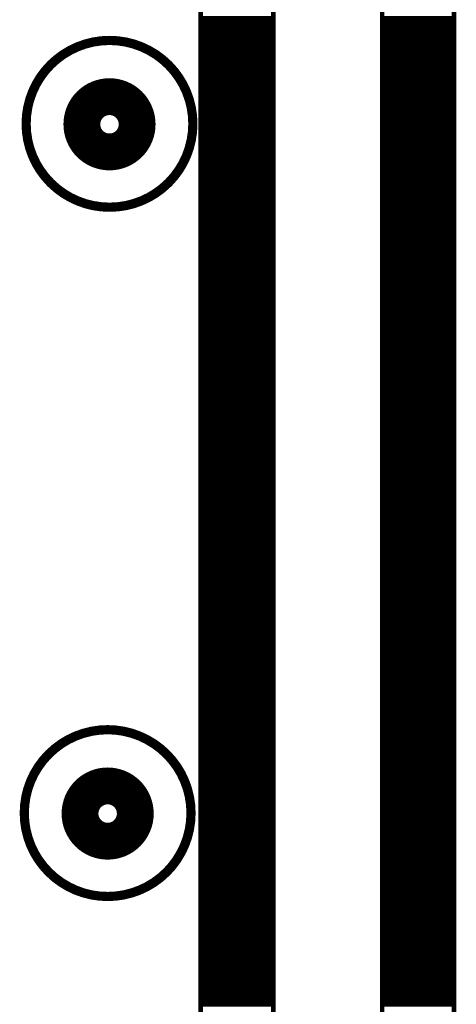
# Model space of a CAD drawing. Extents: x 2.21 to 9.98, y 0.91 to 8.6.
# Tile 7 of 17: x 8.82 to 9.29, y 4.59 to 5.66. Entities that reach past the tile are written whole.
import ezdxf

# ---------------------------------------------------------------- set-up
doc = ezdxf.new("R2010")
doc.units = 0
doc.header["$LTSCALE"] = 25
doc.layers.get('0').update_dxf_attribs({"linetype": 'CONTINUOUS'})

msp = doc.modelspace()

# ---------------------------------------------------------------- linework, layer by layer
at = {"color": 3, "const_width": 0.005}
for points in [[(9.014, 8.213), (9.093, 8.213), (9.093, 3.925), (9.014, 3.925), (9.014, 8.213)], [(9.211, 8.213), (9.289, 8.213), (9.289, 3.925), (9.211, 3.925), (9.211, 8.213)], [(9.014, 5.658), (9.093, 5.658)], [(9.014, 5.653), (9.093, 5.653)], [(9.211, 5.658), (9.289, 5.658)], [(9.211, 5.653), (9.289, 5.653)], [(9.014, 5.648), (9.093, 5.648)], [(9.014, 5.643), (9.093, 5.643)], [(9.211, 5.648), (9.289, 5.648)], [(9.211, 5.643), (9.289, 5.643)], [(9.014, 5.638), (9.093, 5.638)], [(9.014, 5.633), (9.093, 5.633)], [(9.211, 5.638), (9.289, 5.638)], [(9.211, 5.633), (9.289, 5.633)], [(9.014, 5.628), (9.093, 5.628)], [(9.014, 5.623), (9.093, 5.623)], [(9.014, 5.618), (9.093, 5.618)], [(9.211, 5.628), (9.289, 5.628)], [(9.211, 5.623), (9.289, 5.623)], [(9.211, 5.618), (9.289, 5.618)], [(9.014, 5.613), (9.093, 5.613)], [(9.014, 5.608), (9.093, 5.608)], [(9.211, 5.613), (9.289, 5.613)], [(9.211, 5.608), (9.289, 5.608)], [(9.014, 5.603), (9.093, 5.603)], [(9.014, 5.598), (9.093, 5.598)], [(9.211, 5.603), (9.289, 5.603)], [(9.211, 5.598), (9.289, 5.598)], [(9.014, 5.593), (9.093, 5.593)], [(9.014, 5.588), (9.093, 5.588)], [(9.211, 5.593), (9.289, 5.593)], [(9.211, 5.588), (9.289, 5.588)], [(9.014, 5.583), (9.093, 5.583)], [(9.014, 5.578), (9.093, 5.578)], [(9.211, 5.583), (9.289, 5.583)], [(9.211, 5.578), (9.289, 5.578)], [(9.014, 5.573), (9.093, 5.573)], [(9.014, 5.568), (9.093, 5.568)], [(9.211, 5.573), (9.289, 5.573)], [(9.211, 5.568), (9.289, 5.568)], [(9.014, 5.563), (9.093, 5.563)], [(9.014, 5.558), (9.093, 5.558)], [(9.211, 5.563), (9.289, 5.563)], [(9.211, 5.558), (9.289, 5.558)], [(9.014, 5.553), (9.093, 5.553)], [(9.014, 5.548), (9.093, 5.548)], [(9.211, 5.553), (9.289, 5.553)], [(9.211, 5.548), (9.289, 5.548)], [(9.014, 5.543), (9.093, 5.543)], [(9.014, 5.538), (9.093, 5.538)], [(9.014, 5.533), (9.093, 5.533)], [(9.211, 5.543), (9.289, 5.543)], [(9.211, 5.538), (9.289, 5.538)], [(9.211, 5.533), (9.289, 5.533)], [(9.014, 5.528), (9.093, 5.528)], [(9.014, 5.523), (9.093, 5.523)], [(9.211, 5.528), (9.289, 5.528)], [(9.211, 5.523), (9.289, 5.523)], [(9.014, 5.518), (9.093, 5.518)], [(9.014, 5.513), (9.093, 5.513)], [(9.211, 5.518), (9.289, 5.518)], [(9.211, 5.513), (9.289, 5.513)], [(9.014, 5.508), (9.093, 5.508)], [(9.014, 5.503), (9.093, 5.503)], [(9.211, 5.508), (9.289, 5.508)], [(9.211, 5.503), (9.289, 5.503)], [(9.014, 5.498), (9.093, 5.498)], [(9.014, 5.493), (9.093, 5.493)], [(9.211, 5.498), (9.289, 5.498)], [(9.211, 5.493), (9.289, 5.493)], [(9.014, 5.488), (9.093, 5.488)], [(9.014, 5.483), (9.093, 5.483)], [(9.211, 5.488), (9.289, 5.488)], [(9.211, 5.483), (9.289, 5.483)], [(9.014, 5.478), (9.093, 5.478)], [(9.014, 5.473), (9.093, 5.473)], [(9.211, 5.478), (9.289, 5.478)], [(9.211, 5.473), (9.289, 5.473)], [(9.014, 5.468), (9.093, 5.468)], [(9.014, 5.463), (9.093, 5.463)], [(9.014, 5.458), (9.093, 5.458)], [(9.211, 5.468), (9.289, 5.468)], [(9.211, 5.463), (9.289, 5.463)], [(9.211, 5.458), (9.289, 5.458)], [(9.014, 5.453), (9.093, 5.453)], [(9.014, 5.448), (9.093, 5.448)], [(9.211, 5.453), (9.289, 5.453)], [(9.211, 5.448), (9.289, 5.448)], [(9.014, 5.443), (9.093, 5.443)], [(9.014, 5.438), (9.093, 5.438)], [(9.211, 5.443), (9.289, 5.443)], [(9.211, 5.438), (9.289, 5.438)], [(9.014, 5.433), (9.093, 5.433)], [(9.014, 5.428), (9.093, 5.428)], [(9.211, 5.433), (9.289, 5.433)], [(9.211, 5.428), (9.289, 5.428)], [(9.014, 5.423), (9.093, 5.423)], [(9.014, 5.418), (9.093, 5.418)], [(9.211, 5.423), (9.289, 5.423)], [(9.211, 5.418), (9.289, 5.418)], [(9.014, 5.413), (9.093, 5.413)], [(9.014, 5.408), (9.093, 5.408)], [(9.211, 5.413), (9.289, 5.413)], [(9.211, 5.408), (9.289, 5.408)], [(9.014, 5.403), (9.093, 5.403)], [(9.014, 5.398), (9.093, 5.398)], [(9.211, 5.403), (9.289, 5.403)], [(9.211, 5.398), (9.289, 5.398)], [(9.014, 5.393), (9.093, 5.393)], [(9.014, 5.388), (9.093, 5.388)], [(9.014, 5.383), (9.093, 5.383)], [(9.211, 5.393), (9.289, 5.393)], [(9.211, 5.388), (9.289, 5.388)], [(9.211, 5.383), (9.289, 5.383)], [(9.014, 5.378), (9.093, 5.378)], [(9.014, 5.373), (9.093, 5.373)], [(9.211, 5.378), (9.289, 5.378)], [(9.211, 5.373), (9.289, 5.373)], [(9.014, 5.368), (9.093, 5.368)], [(9.014, 5.363), (9.093, 5.363)], [(9.211, 5.368), (9.289, 5.368)], [(9.211, 5.363), (9.289, 5.363)], [(9.014, 5.358), (9.093, 5.358)], [(9.014, 5.353), (9.093, 5.353)], [(9.211, 5.358), (9.289, 5.358)], [(9.211, 5.353), (9.289, 5.353)], [(9.014, 5.348), (9.093, 5.348)], [(9.014, 5.343), (9.093, 5.343)], [(9.211, 5.348), (9.289, 5.348)], [(9.211, 5.343), (9.289, 5.343)], [(9.014, 5.338), (9.093, 5.338)], [(9.014, 5.333), (9.093, 5.333)], [(9.211, 5.338), (9.289, 5.338)], [(9.211, 5.333), (9.289, 5.333)], [(9.014, 5.328), (9.093, 5.328)], [(9.014, 5.323), (9.093, 5.323)], [(9.211, 5.328), (9.289, 5.328)], [(9.211, 5.323), (9.289, 5.323)], [(9.014, 5.318), (9.093, 5.318)], [(9.014, 5.313), (9.093, 5.313)], [(9.014, 5.308), (9.093, 5.308)], [(9.211, 5.318), (9.289, 5.318)], [(9.211, 5.313), (9.289, 5.313)], [(9.211, 5.308), (9.289, 5.308)], [(9.014, 5.303), (9.093, 5.303)], [(9.014, 5.298), (9.093, 5.298)], [(9.211, 5.303), (9.289, 5.303)], [(9.211, 5.298), (9.289, 5.298)], [(9.014, 5.293), (9.093, 5.293)], [(9.014, 5.288), (9.093, 5.288)], [(9.211, 5.293), (9.289, 5.293)], [(9.211, 5.288), (9.289, 5.288)], [(9.014, 5.283), (9.093, 5.283)], [(9.014, 5.278), (9.093, 5.278)], [(9.211, 5.283), (9.289, 5.283)], [(9.211, 5.278), (9.289, 5.278)], [(9.014, 5.273), (9.093, 5.273)], [(9.014, 5.268), (9.093, 5.268)], [(9.211, 5.273), (9.289, 5.273)], [(9.211, 5.268), (9.289, 5.268)], [(9.014, 5.263), (9.093, 5.263)], [(9.014, 5.258), (9.093, 5.258)], [(9.211, 5.263), (9.289, 5.263)], [(9.211, 5.258), (9.289, 5.258)], [(9.014, 5.253), (9.093, 5.253)], [(9.014, 5.248), (9.093, 5.248)], [(9.211, 5.253), (9.289, 5.253)], [(9.211, 5.248), (9.289, 5.248)], [(9.014, 5.243), (9.093, 5.243)], [(9.014, 5.238), (9.093, 5.238)], [(9.211, 5.243), (9.289, 5.243)], [(9.211, 5.238), (9.289, 5.238)], [(9.014, 5.233), (9.093, 5.233)], [(9.014, 5.228), (9.093, 5.228)], [(9.014, 5.223), (9.093, 5.223)], [(9.211, 5.233), (9.289, 5.233)], [(9.211, 5.228), (9.289, 5.228)], [(9.211, 5.223), (9.289, 5.223)], [(9.014, 5.218), (9.093, 5.218)], [(9.014, 5.213), (9.093, 5.213)], [(9.211, 5.218), (9.289, 5.218)], [(9.211, 5.213), (9.289, 5.213)], [(9.014, 5.208), (9.093, 5.208)], [(9.014, 5.203), (9.093, 5.203)], [(9.211, 5.208), (9.289, 5.208)], [(9.211, 5.203), (9.289, 5.203)], [(9.014, 5.198), (9.093, 5.198)], [(9.014, 5.193), (9.093, 5.193)], [(9.211, 5.198), (9.289, 5.198)], [(9.211, 5.193), (9.289, 5.193)], [(9.014, 5.188), (9.093, 5.188)], [(9.014, 5.183), (9.093, 5.183)], [(9.211, 5.188), (9.289, 5.188)], [(9.211, 5.183), (9.289, 5.183)], [(9.014, 5.178), (9.093, 5.178)], [(9.014, 5.173), (9.093, 5.173)], [(9.211, 5.178), (9.289, 5.178)], [(9.211, 5.173), (9.289, 5.173)], [(9.014, 5.168), (9.093, 5.168)], [(9.014, 5.163), (9.093, 5.163)], [(9.211, 5.168), (9.289, 5.168)], [(9.211, 5.163), (9.289, 5.163)], [(9.014, 5.158), (9.093, 5.158)], [(9.014, 5.153), (9.093, 5.153)], [(9.014, 5.148), (9.093, 5.148)], [(9.211, 5.158), (9.289, 5.158)], [(9.211, 5.153), (9.289, 5.153)], [(9.211, 5.148), (9.289, 5.148)], [(9.014, 5.143), (9.093, 5.143)], [(9.014, 5.138), (9.093, 5.138)], [(9.211, 5.143), (9.289, 5.143)], [(9.211, 5.138), (9.289, 5.138)], [(9.014, 5.133), (9.093, 5.133)], [(9.014, 5.128), (9.093, 5.128)], [(9.211, 5.133), (9.289, 5.133)], [(9.211, 5.128), (9.289, 5.128)], [(9.014, 5.123), (9.093, 5.123)], [(9.014, 5.118), (9.093, 5.118)], [(9.211, 5.123), (9.289, 5.123)], [(9.211, 5.118), (9.289, 5.118)], [(9.014, 5.113), (9.093, 5.113)], [(9.014, 5.108), (9.093, 5.108)], [(9.211, 5.113), (9.289, 5.113)], [(9.211, 5.108), (9.289, 5.108)], [(9.014, 5.103), (9.093, 5.103)], [(9.014, 5.098), (9.093, 5.098)], [(9.211, 5.103), (9.289, 5.103)], [(9.211, 5.098), (9.289, 5.098)], [(9.014, 5.093), (9.093, 5.093)], [(9.014, 5.088), (9.093, 5.088)], [(9.211, 5.093), (9.289, 5.093)], [(9.211, 5.088), (9.289, 5.088)], [(9.014, 5.083), (9.093, 5.083)], [(9.014, 5.078), (9.093, 5.078)], [(9.014, 5.073), (9.093, 5.073)], [(9.211, 5.083), (9.289, 5.083)], [(9.211, 5.078), (9.289, 5.078)], [(9.211, 5.073), (9.289, 5.073)], [(9.014, 5.068), (9.093, 5.068)], [(9.014, 5.063), (9.093, 5.063)], [(9.211, 5.068), (9.289, 5.068)], [(9.211, 5.063), (9.289, 5.063)], [(9.014, 5.058), (9.093, 5.058)], [(9.014, 5.053), (9.093, 5.053)], [(9.211, 5.058), (9.289, 5.058)], [(9.211, 5.053), (9.289, 5.053)], [(9.014, 5.048), (9.093, 5.048)], [(9.014, 5.043), (9.093, 5.043)], [(9.211, 5.048), (9.289, 5.048)], [(9.211, 5.043), (9.289, 5.043)], [(9.014, 5.038), (9.093, 5.038)], [(9.014, 5.033), (9.093, 5.033)], [(9.211, 5.038), (9.289, 5.038)], [(9.211, 5.033), (9.289, 5.033)], [(9.014, 5.028), (9.093, 5.028)], [(9.014, 5.023), (9.093, 5.023)], [(9.211, 5.028), (9.289, 5.028)], [(9.211, 5.023), (9.289, 5.023)], [(9.014, 5.018), (9.093, 5.018)], [(9.014, 5.013), (9.093, 5.013)], [(9.211, 5.018), (9.289, 5.018)], [(9.211, 5.013), (9.289, 5.013)], [(9.014, 5.008), (9.093, 5.008)], [(9.014, 5.003), (9.093, 5.003)], [(9.211, 5.008), (9.289, 5.008)], [(9.211, 5.003), (9.289, 5.003)], [(9.014, 4.998), (9.093, 4.998)], [(9.014, 4.993), (9.093, 4.993)], [(9.014, 4.988), (9.093, 4.988)], [(9.211, 4.998), (9.289, 4.998)], [(9.211, 4.993), (9.289, 4.993)], [(9.211, 4.988), (9.289, 4.988)], [(9.014, 4.983), (9.093, 4.983)], [(9.014, 4.978), (9.093, 4.978)], [(9.211, 4.983), (9.289, 4.983)], [(9.211, 4.978), (9.289, 4.978)], [(9.014, 4.973), (9.093, 4.973)], [(9.014, 4.968), (9.093, 4.968)], [(9.211, 4.973), (9.289, 4.973)], [(9.211, 4.968), (9.289, 4.968)], [(9.014, 4.963), (9.093, 4.963)], [(9.014, 4.958), (9.093, 4.958)], [(9.211, 4.963), (9.289, 4.963)], [(9.211, 4.958), (9.289, 4.958)], [(9.014, 4.953), (9.093, 4.953)], [(9.014, 4.948), (9.093, 4.948)], [(9.211, 4.953), (9.289, 4.953)], [(9.211, 4.948), (9.289, 4.948)], [(9.014, 4.943), (9.093, 4.943)], [(9.014, 4.938), (9.093, 4.938)], [(9.211, 4.943), (9.289, 4.943)], [(9.211, 4.938), (9.289, 4.938)], [(9.014, 4.933), (9.093, 4.933)], [(9.014, 4.928), (9.093, 4.928)], [(9.211, 4.933), (9.289, 4.933)], [(9.211, 4.928), (9.289, 4.928)], [(9.014, 4.923), (9.093, 4.923)], [(9.014, 4.918), (9.093, 4.918)], [(9.014, 4.913), (9.093, 4.913)], [(9.211, 4.923), (9.289, 4.923)], [(9.211, 4.918), (9.289, 4.918)], [(9.211, 4.913), (9.289, 4.913)], [(9.014, 4.908), (9.093, 4.908)], [(9.014, 4.903), (9.093, 4.903)], [(9.211, 4.908), (9.289, 4.908)], [(9.211, 4.903), (9.289, 4.903)], [(9.014, 4.898), (9.093, 4.898)], [(9.014, 4.893), (9.093, 4.893)], [(9.211, 4.898), (9.289, 4.898)], [(9.211, 4.893), (9.289, 4.893)], [(9.014, 4.888), (9.093, 4.888)], [(9.014, 4.883), (9.093, 4.883)], [(9.211, 4.888), (9.289, 4.888)], [(9.211, 4.883), (9.289, 4.883)], [(9.014, 4.878), (9.093, 4.878)], [(9.014, 4.873), (9.093, 4.873)], [(9.211, 4.878), (9.289, 4.878)], [(9.211, 4.873), (9.289, 4.873)], [(9.014, 4.868), (9.093, 4.868)], [(9.014, 4.863), (9.093, 4.863)], [(9.211, 4.868), (9.289, 4.868)], [(9.211, 4.863), (9.289, 4.863)], [(9.014, 4.858), (9.093, 4.858)], [(9.014, 4.853), (9.093, 4.853)], [(9.211, 4.858), (9.289, 4.858)], [(9.211, 4.853), (9.289, 4.853)], [(9.014, 4.848), (9.093, 4.848)], [(9.014, 4.843), (9.093, 4.843)], [(9.014, 4.838), (9.093, 4.838)], [(9.211, 4.848), (9.289, 4.848)], [(9.211, 4.843), (9.289, 4.843)], [(9.211, 4.838), (9.289, 4.838)], [(9.014, 4.833), (9.093, 4.833)], [(9.014, 4.828), (9.093, 4.828)], [(9.211, 4.833), (9.289, 4.833)], [(9.211, 4.828), (9.289, 4.828)], [(9.014, 4.823), (9.093, 4.823)], [(9.014, 4.818), (9.093, 4.818)], [(9.211, 4.823), (9.289, 4.823)], [(9.211, 4.818), (9.289, 4.818)], [(9.014, 4.813), (9.093, 4.813)], [(9.014, 4.808), (9.093, 4.808)], [(9.211, 4.813), (9.289, 4.813)], [(9.211, 4.808), (9.289, 4.808)], [(9.014, 4.803), (9.093, 4.803)], [(9.014, 4.798), (9.093, 4.798)], [(9.211, 4.803), (9.289, 4.803)], [(9.211, 4.798), (9.289, 4.798)], [(9.014, 4.793), (9.093, 4.793)], [(9.014, 4.788), (9.093, 4.788)], [(9.211, 4.793), (9.289, 4.793)], [(9.211, 4.788), (9.289, 4.788)], [(9.014, 4.783), (9.093, 4.783)], [(9.014, 4.778), (9.093, 4.778)], [(9.211, 4.783), (9.289, 4.783)], [(9.211, 4.778), (9.289, 4.778)], [(9.014, 4.773), (9.093, 4.773)], [(9.014, 4.768), (9.093, 4.768)], [(9.211, 4.773), (9.289, 4.773)], [(9.211, 4.768), (9.289, 4.768)], [(9.014, 4.763), (9.093, 4.763)], [(9.014, 4.758), (9.093, 4.758)], [(9.014, 4.753), (9.093, 4.753)], [(9.211, 4.763), (9.289, 4.763)], [(9.211, 4.758), (9.289, 4.758)], [(9.211, 4.753), (9.289, 4.753)], [(9.014, 4.748), (9.093, 4.748)], [(9.014, 4.743), (9.093, 4.743)], [(9.211, 4.748), (9.289, 4.748)], [(9.211, 4.743), (9.289, 4.743)], [(9.014, 4.738), (9.093, 4.738)], [(9.014, 4.733), (9.093, 4.733)], [(9.211, 4.738), (9.289, 4.738)], [(9.211, 4.733), (9.289, 4.733)], [(9.014, 4.728), (9.093, 4.728)], [(9.014, 4.723), (9.093, 4.723)], [(9.211, 4.728), (9.289, 4.728)], [(9.211, 4.723), (9.289, 4.723)], [(9.014, 4.718), (9.093, 4.718)], [(9.014, 4.713), (9.093, 4.713)], [(9.211, 4.718), (9.289, 4.718)], [(9.211, 4.713), (9.289, 4.713)], [(9.014, 4.708), (9.093, 4.708)], [(9.014, 4.703), (9.093, 4.703)], [(9.211, 4.708), (9.289, 4.708)], [(9.211, 4.703), (9.289, 4.703)], [(9.014, 4.698), (9.093, 4.698)], [(9.014, 4.693), (9.093, 4.693)], [(9.211, 4.698), (9.289, 4.698)], [(9.211, 4.693), (9.289, 4.693)], [(9.014, 4.688), (9.093, 4.688)], [(9.014, 4.683), (9.093, 4.683)], [(9.014, 4.678), (9.093, 4.678)], [(9.211, 4.688), (9.289, 4.688)], [(9.211, 4.683), (9.289, 4.683)], [(9.211, 4.678), (9.289, 4.678)], [(9.014, 4.673), (9.093, 4.673)], [(9.014, 4.668), (9.093, 4.668)], [(9.211, 4.673), (9.289, 4.673)], [(9.211, 4.668), (9.289, 4.668)], [(9.014, 4.663), (9.093, 4.663)], [(9.014, 4.658), (9.093, 4.658)], [(9.211, 4.663), (9.289, 4.663)], [(9.211, 4.658), (9.289, 4.658)], [(9.014, 4.653), (9.093, 4.653)], [(9.014, 4.648), (9.093, 4.648)], [(9.211, 4.653), (9.289, 4.653)], [(9.211, 4.648), (9.289, 4.648)], [(9.014, 4.643), (9.093, 4.643)], [(9.014, 4.638), (9.093, 4.638)], [(9.211, 4.643), (9.289, 4.643)], [(9.211, 4.638), (9.289, 4.638)], [(9.014, 4.633), (9.093, 4.633)], [(9.014, 4.628), (9.093, 4.628)], [(9.211, 4.633), (9.289, 4.633)], [(9.211, 4.628), (9.289, 4.628)], [(9.014, 4.623), (9.093, 4.623)], [(9.014, 4.618), (9.093, 4.618)], [(9.211, 4.623), (9.289, 4.623)], [(9.211, 4.618), (9.289, 4.618)], [(9.014, 4.613), (9.093, 4.613)], [(9.014, 4.608), (9.093, 4.608)], [(9.014, 4.603), (9.093, 4.603)], [(9.211, 4.613), (9.289, 4.613)], [(9.211, 4.608), (9.289, 4.608)], [(9.211, 4.603), (9.289, 4.603)], [(9.014, 4.598), (9.093, 4.598)], [(9.014, 4.593), (9.093, 4.593)], [(9.211, 4.598), (9.289, 4.598)], [(9.211, 4.593), (9.289, 4.593)], [(9.014, 4.588), (9.093, 4.588)], [(9.211, 4.588), (9.289, 4.588)]]:
    msp.add_lwpolyline(points, dxfattribs=at)
at = {"color": 3, "const_width": 0.01}
for points in [[(8.915, 5.453, -1), (8.915, 5.634, -1), (8.915, 5.453)], [(8.913, 4.705, -1), (8.913, 4.886, -1), (8.913, 4.705)]]:
    msp.add_lwpolyline(points, format="xyb", dxfattribs=at)
at = {"color": 2, "const_width": 0.04}
for points in [[(8.915, 5.513, -1), (8.915, 5.573, -1), (8.915, 5.513)], [(8.913, 4.765, -1), (8.913, 4.825, -1), (8.913, 4.765)]]:
    msp.add_lwpolyline(points, format="xyb", dxfattribs=at)

doc.saveas('drawing.dxf')
